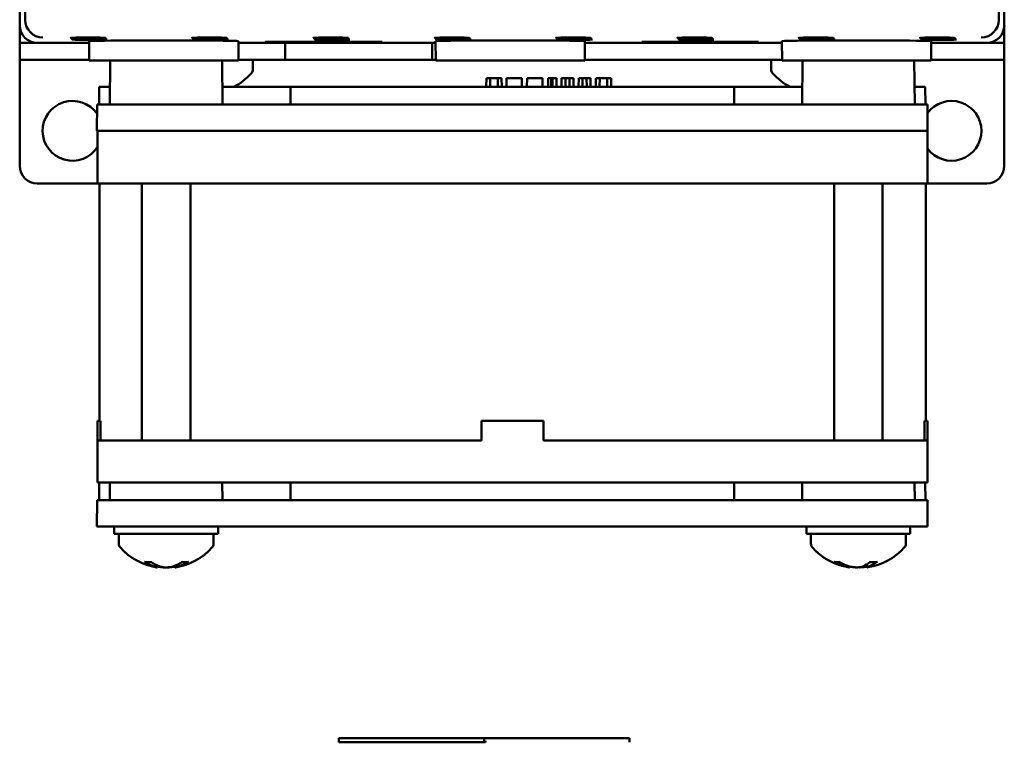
# Model space of a CAD drawing. Header units: inches. Extents: x 1 to 24, y 0.4 to 18.8.
# Tile 7 of 29: x 9.3 to 12.1, y 6.4 to 8.4. Entities that reach past the tile are written whole.
import ezdxf

# ---------------------------------------------------------------- set-up
doc = ezdxf.new("R2010")
doc.units = ezdxf.units.IN
doc.header["$LTSCALE"] = 0.8
doc.header["$MEASUREMENT"] = 0
doc.layers.add('Visible (ANSI)', color=7, linetype='Continuous', lineweight=50)

msp = doc.modelspace()

# ---------------------------------------------------------------- linework, layer by layer
at = {"layer": 'Visible (ANSI)'}
for p, q in [((9.3605, 8.4304), (9.3605, 11.7988)), ((12.1289, 11.7988), (12.1289, 8.4304)), ((9.3447, 9.2346), (9.3447, 8.4146)), ((12.1447, 8.4146), (12.1447, 9.2346)), ((9.3447, 8.4146), (9.3447, 8.3646)), ((9.3453, 8.3646), (9.3453, 8.4067)), ((12.144, 8.4067), (12.144, 8.3646)), ((12.1447, 8.3646), (12.1447, 8.4146)), ((9.3453, 8.3646), (9.3447, 8.3646)), ((9.3447, 8.3646), (9.3447, 8.3168)), ((9.3947, 8.3646), (9.3453, 8.3646)), ((9.3947, 8.3646), (9.5422, 8.3646)), ((9.5427, 8.3146), (9.5422, 8.3696)), ((9.9667, 8.3146), (9.9671, 8.3696)), ((9.9671, 8.3646), (10.5272, 8.3646)), ((10.0441, 8.3673), (10.3752, 8.3673)), ((10.0441, 8.3662), (10.0441, 8.3673)), ((10.0442, 8.3673), (10.0441, 8.3662)), ((10.3752, 8.3662), (10.0441, 8.3662)), ((10.0992, 8.3168), (10.0992, 8.3646)), ((10.3752, 8.3673), (10.3752, 8.3662)), ((10.3752, 8.3673), (10.3752, 8.3662)), ((10.5181, 8.3646), (10.5181, 8.3168)), ((10.5277, 8.3146), (10.5272, 8.3696)), ((10.9517, 8.3146), (10.9521, 8.3696)), ((10.9521, 8.3646), (11.5122, 8.3646)), ((11.1141, 8.3673), (11.4452, 8.3673)), ((11.1141, 8.3662), (11.1141, 8.3673)), ((11.1142, 8.3673), (11.1141, 8.3662)), ((11.4452, 8.3662), (11.1141, 8.3662)), ((11.4452, 8.3673), (11.4452, 8.3662)), ((11.4452, 8.3673), (11.4452, 8.3662)), ((11.5127, 8.3146), (11.5122, 8.3696)), ((11.9367, 8.3146), (11.9371, 8.3696)), ((11.9371, 8.3646), (12.0947, 8.3646)), ((12.144, 8.3646), (12.0947, 8.3646)), ((12.1447, 8.3646), (12.144, 8.3646)), ((12.1447, 8.3168), (12.1447, 8.3646)), ((9.3947, 8.3168), (9.3447, 8.3168)), ((9.3447, 8.0146), (9.3447, 8.3168)), ((9.3447, 8.3168), (9.3447, 8.3168)), ((9.3947, 8.3168), (9.5426, 8.3168)), ((9.9667, 8.3168), (10.0992, 8.3168)), ((10.0077, 8.2888), (10.0077, 8.3168)), ((10.5181, 8.3168), (10.0992, 8.3168)), ((10.5181, 8.3168), (10.5276, 8.3168)), ((10.9517, 8.3168), (11.5126, 8.3168)), ((11.4817, 8.2888), (11.4817, 8.3168)), ((11.9367, 8.3168), (12.0947, 8.3168)), ((12.1447, 8.3168), (12.0947, 8.3168)), ((12.1447, 8.3168), (12.1447, 8.0146)), ((12.1447, 8.3168), (12.1447, 8.3168)), ((9.5427, 8.3146), (9.9667, 8.3146)), ((9.6021, 8.3146), (9.601, 8.1896)), ((9.9202, 8.3146), (9.9213, 8.1896)), ((10.5277, 8.3146), (10.9517, 8.3146)), ((11.5127, 8.3146), (11.9367, 8.3146)), ((11.5706, 8.3146), (11.5695, 8.1896)), ((11.8887, 8.3146), (11.8898, 8.1896)), ((10.6715, 8.2396), (10.6717, 8.2646)), ((10.6828, 8.2646), (10.6717, 8.2646)), ((10.6827, 8.2396), (10.6828, 8.2646)), ((10.704, 8.2646), (10.6828, 8.2646)), ((10.7152, 8.2646), (10.704, 8.2646)), ((10.7041, 8.2396), (10.704, 8.2646)), ((10.7155, 8.2396), (10.7152, 8.2646)), ((10.7152, 8.2646), (10.7152, 8.2646)), ((10.7155, 8.2396), (10.7152, 8.2646)), ((10.7289, 8.2396), (10.7292, 8.2646)), ((10.7728, 8.2646), (10.7292, 8.2646)), ((10.773, 8.2396), (10.7728, 8.2646)), ((10.7872, 8.2396), (10.7876, 8.2646)), ((10.8311, 8.2646), (10.7876, 8.2646)), ((10.8313, 8.2396), (10.8311, 8.2646)), ((10.8472, 8.2396), (10.8474, 8.2646)), ((10.8565, 8.2646), (10.8474, 8.2646)), ((10.8563, 8.2396), (10.8565, 8.2646)), ((10.8597, 8.2646), (10.8565, 8.2646)), ((10.8708, 8.2646), (10.8597, 8.2646)), ((10.8598, 8.2396), (10.8597, 8.2646)), ((10.8711, 8.2396), (10.8708, 8.2646)), ((10.8855, 8.2396), (10.8857, 8.2646)), ((10.8968, 8.2646), (10.8857, 8.2646)), ((10.8967, 8.2396), (10.8968, 8.2646)), ((10.9083, 8.2646), (10.8968, 8.2646)), ((10.9193, 8.2646), (10.9083, 8.2646)), ((10.9084, 8.2396), (10.9083, 8.2646)), ((10.9195, 8.2396), (10.9193, 8.2646)), ((10.9341, 8.2396), (10.9344, 8.2646)), ((10.9454, 8.2646), (10.9344, 8.2646)), ((10.9453, 8.2396), (10.9454, 8.2646)), ((10.9569, 8.2646), (10.9454, 8.2646)), ((10.9679, 8.2646), (10.9569, 8.2646)), ((10.957, 8.2396), (10.9569, 8.2646)), ((10.9682, 8.2396), (10.9679, 8.2646)), ((10.9827, 8.2396), (10.9829, 8.2646)), ((10.994, 8.2646), (10.9829, 8.2646)), ((10.9939, 8.2396), (10.994, 8.2646)), ((11.0153, 8.2646), (10.994, 8.2646)), ((11.0264, 8.2646), (11.0153, 8.2646)), ((11.0154, 8.2396), (11.0153, 8.2646)), ((11.0268, 8.2396), (11.0264, 8.2646)), ((11.0264, 8.2646), (11.0264, 8.2646)), ((11.0268, 8.2396), (11.0264, 8.2646)), ((9.5704, 8.1896), (9.5708, 8.2396)), ((9.6014, 8.2396), (9.5708, 8.2396)), ((10.1145, 8.2396), (9.9209, 8.2396)), ((10.1143, 8.1896), (10.1145, 8.2396)), ((11.3763, 8.2396), (10.1145, 8.2396)), ((11.5699, 8.2396), (11.3763, 8.2396)), ((11.3765, 8.1896), (11.3763, 8.2396)), ((11.92, 8.2396), (11.8894, 8.2396)), ((11.9204, 8.1896), (11.92, 8.2396)), ((9.565, 8.1896), (9.5643, 8.1146)), ((9.565, 8.1896), (9.69, 8.1896)), ((9.69, 8.1896), (11.8009, 8.1896)), ((11.8009, 8.1896), (11.9259, 8.1896)), ((11.9265, 8.1146), (11.9259, 8.1896)), ((9.5662, 8.1146), (9.5643, 8.1146)), ((9.5662, 8.1146), (9.6662, 8.1146)), ((9.5662, 8.1146), (9.5662, 7.9646)), ((9.6679, 8.1146), (9.6662, 8.1146)), ((9.6893, 8.1146), (9.6679, 8.1146)), ((9.6893, 8.1146), (11.8015, 8.1146)), ((11.8229, 8.1146), (11.8015, 8.1146)), ((11.8262, 8.1146), (11.8229, 8.1146)), ((11.8262, 8.1146), (11.9262, 8.1146)), ((11.9265, 8.1146), (11.9262, 8.1146)), ((11.9262, 7.9646), (11.9262, 8.1146)), ((9.5662, 7.9646), (9.3947, 7.9646)), ((9.6662, 7.9646), (9.5662, 7.9646)), ((9.5712, 7.2906), (9.5712, 7.9646)), ((9.6662, 7.9646), (11.8262, 7.9646)), ((9.6922, 7.2346), (9.6922, 7.9646)), ((9.8302, 7.2346), (9.8302, 7.9646)), ((11.6607, 7.2346), (11.6607, 7.9646)), ((11.7987, 7.2346), (11.7987, 7.9646)), ((11.9262, 7.9646), (11.8262, 7.9646)), ((11.9212, 7.2906), (11.9212, 7.9646)), ((12.0947, 7.9646), (11.9262, 7.9646)), ((9.5745, 7.2906), (9.5662, 7.2906)), ((9.5662, 7.2346), (9.5662, 7.2906)), ((9.5745, 7.2906), (9.5745, 7.2346)), ((10.6582, 7.2346), (10.6582, 7.2906)), ((10.8342, 7.2906), (10.6582, 7.2906)), ((10.8342, 7.2346), (10.8342, 7.2906)), ((11.9262, 7.2906), (11.9179, 7.2906)), ((11.9179, 7.2346), (11.9179, 7.2906)), ((11.9262, 7.2346), (11.9262, 7.2906)), ((9.5662, 7.2346), (9.5662, 7.1146)), ((9.5662, 7.2346), (9.6662, 7.2346)), ((10.6582, 7.2346), (9.6662, 7.2346)), ((11.8262, 7.2346), (10.8342, 7.2346)), ((11.8262, 7.2346), (11.9262, 7.2346)), ((11.9262, 7.1146), (11.9262, 7.2346)), ((9.6662, 7.1146), (9.5662, 7.1146)), ((9.5704, 7.0646), (9.5708, 7.1146)), ((9.6014, 7.1146), (9.601, 7.0646)), ((11.8262, 7.1146), (9.6662, 7.1146)), ((9.9209, 7.1146), (9.9213, 7.0646)), ((10.1143, 7.0646), (10.1145, 7.1146)), ((11.3765, 7.0646), (11.3763, 7.1146)), ((11.5699, 7.1146), (11.5695, 7.0646)), ((11.9262, 7.1146), (11.8262, 7.1146)), ((11.8894, 7.1146), (11.8898, 7.0646)), ((11.9204, 7.0646), (11.92, 7.1146)), ((9.565, 7.0646), (9.5643, 6.9896)), ((9.565, 7.0646), (9.69, 7.0646)), ((9.69, 7.0646), (11.8009, 7.0646)), ((11.8009, 7.0646), (11.9259, 7.0646)), ((11.9265, 6.9896), (11.9259, 7.0646)), ((9.6893, 6.9896), (9.5643, 6.9896)), ((9.6137, 6.9896), (9.6137, 6.9686)), ((9.6893, 6.9896), (11.8015, 6.9896)), ((9.9087, 6.9896), (9.9087, 6.9686)), ((11.5822, 6.9896), (11.5822, 6.9686)), ((11.9265, 6.9896), (11.8015, 6.9896)), ((11.8772, 6.9896), (11.8772, 6.9686)), ((9.9087, 6.9686), (9.6137, 6.9686)), ((9.6262, 6.9406), (9.6262, 6.9686)), ((9.8962, 6.9406), (9.8962, 6.9686)), ((11.8772, 6.9686), (11.5822, 6.9686)), ((11.5947, 6.9406), (11.5947, 6.9686)), ((11.8647, 6.9406), (11.8647, 6.9686)), ((9.7016, 6.8888), (9.7184, 6.8888)), ((9.8067, 6.8888), (9.8226, 6.8888)), ((11.6625, 6.8888), (11.6755, 6.8888)), ((11.7625, 6.8888), (11.7818, 6.8888)), ((9.7348, 6.8736), (9.7353, 6.8791)), ((9.7356, 6.8737), (9.7358, 6.8764)), ((9.7867, 6.8737), (9.7864, 6.8781)), ((9.7875, 6.8736), (9.7871, 6.8784)), ((11.7041, 6.8737), (11.7044, 6.8763)), ((11.7043, 6.8738), (11.7045, 6.8762)), ((11.7552, 6.8737), (11.7544, 6.8827)), ((11.7551, 6.8738), (11.7548, 6.8763)), ((10.2523, 6.3881), (10.2523, 6.3803)), ((10.2523, 6.3881), (10.6696, 6.3881)), ((10.6657, 6.3881), (10.6657, 6.3803)), ((10.6657, 6.3881), (11.079, 6.3881)), ((11.079, 6.3803), (11.079, 6.3881)), ((10.2523, 6.3763), (10.2523, 6.3803)), ((10.2523, 6.3763), (10.6696, 6.3763)), ((10.6657, 6.3803), (10.6657, 6.3763)), ((10.6696, 6.3763), (10.6696, 6.3803)), ((11.079, 6.3803), (11.079, 6.3763))]:
    msp.add_line(p, q, dxfattribs=at)
for centre, radius, start, end in [((9.9927, 8.2888), 0.015, 318.3884, 0), ((11.4967, 8.2888), 0.015, 180, 221.6116), ((9.8727, 8.3953), 0.1755, 297.4791, 318.3884), ((11.6167, 8.3953), 0.1755, 221.6116, 242.5209), ((9.4947, 8.1146), 0.085, 34.4823, 327.2597), ((11.9947, 8.1146), 0.085, 216.3, 143.7956), ((9.3947, 8.0146), 0.05, 180, 270), ((12.0947, 8.0146), 0.05, 270, 0), ((9.6412, 6.9406), 0.015, 180, 221.6116), ((9.7612, 7.0471), 0.1755, 221.6116, 261.3682), ((9.7612, 7.0471), 0.1755, 278.6318, 318.3884), ((9.8812, 6.9406), 0.015, 318.3884, 0), ((11.6097, 6.9406), 0.015, 180, 221.6116), ((11.7297, 7.0471), 0.1755, 221.6116, 261.0937), ((11.7297, 7.0471), 0.1755, 278.9063, 318.3884), ((11.8497, 6.9406), 0.015, 318.3884, 0)]:
    msp.add_arc(centre, radius, start, end, dxfattribs=at)
for centre, major_axis, ratio, start_param, end_param in [((9.4105, 8.4304), (-0.0354, -0.0354), 0.999924, 5.497825, 5.506476), ((9.41, 8.43), (0.0192, -0.0463), 0.987735, 4.324034, 5.886104), ((12.0793, 8.43), (0.0192, 0.0463), 0.987735, 3.538674, 5.100744), ((12.0789, 8.4304), (0.0354, -0.0354), 0.999924, 0.77671, 0.78536), ((9.3947, 8.4146), (-0.0354, -0.0354), 0.999924, 5.497825, 7.068545), ((12.0947, 8.4146), (0.0354, -0.0354), 0.999924, 5.497825, 7.068545), ((9.7547, 8.3696), (0.2125, 0), 0.008727, 6.283109, 9.424854), ((10.7397, 8.3696), (0.2125, 0), 0.008727, 6.283109, 9.424854), ((11.7247, 8.3696), (0.2125, 0), 0.008727, 6.283109, 9.424854), ((9.7654, 7.0466), (-0.0225, -0.1739), 0.732631, 5.926149, 6.15491), ((9.7563, 7.0466), (0.0199, -0.1743), 0.641154, 5.758676, 5.987437), ((9.7658, 7.0466), (-0.0207, -0.1742), 0.675022, 0.302719, 0.53148), ((9.7571, 7.0466), (0.0236, -0.1738), 0.762447, 0.119314, 0.348075), ((11.7329, 7.0466), (-0.0291, -0.173), 0.850606, 5.973845, 6.202606), ((11.7257, 7.0466), (0.0243, -0.1737), 0.778015, 5.723277, 5.952038), ((11.735, 7.0466), (-0.0179, -0.1745), 0.51853, 0.275669, 0.50443), ((11.7247, 7.0466), (0.0195, -0.1743), 0.622171, 0.153004, 0.381765), ((9.7572, 7.0466), (0.0241, -0.1737), 0.774187, 5.943154, 5.953381), ((9.7565, 7.0466), (0.0207, -0.1742), 0.675022, 5.929666, 5.980466), ((9.7651, 7.0466), (-0.0241, -0.1737), 0.774187, 0.329804, 0.334862), ((11.7258, 7.0466), (0.0248, -0.1736), 0.786746, 5.948704, 5.948856), ((11.7336, 7.0466), (-0.0243, -0.1737), 0.778015, 0.331147, 0.334429)]:
    msp.add_ellipse(centre, major_axis=major_axis, ratio=ratio, start_param=start_param, end_param=end_param, dxfattribs=at)
for centre in [(9.5389, 8.3791), (9.5406, 8.3774), (9.5423, 8.3756), (9.5441, 8.3739), (9.8839, 8.3791), (9.8856, 8.3774), (9.8873, 8.3756), (9.8891, 8.3739), (10.2289, 8.3791), (10.2306, 8.3774), (10.2323, 8.3756), (10.2341, 8.3739), (10.5739, 8.3791), (10.5756, 8.3774), (10.5773, 8.3756), (10.5791, 8.3739), (10.9189, 8.3791), (10.9206, 8.3774), (10.9223, 8.3756), (10.9241, 8.3739), (11.2639, 8.3791), (11.2656, 8.3774), (11.2673, 8.3756), (11.2691, 8.3739), (11.6089, 8.3791), (11.6106, 8.3774), (11.6123, 8.3756), (11.6141, 8.3739), (11.9539, 8.3791), (11.9556, 8.3774), (11.9573, 8.3756), (11.9591, 8.3739)]:
    msp.add_ellipse(centre, major_axis=(0.0494, 0), ratio=0.008727, dxfattribs=at)
for points, knots in [([(9.7016, 6.8888), (9.7011, 6.8888), (9.7005, 6.889), (9.7, 6.8893), (9.6999, 6.8893), (9.6998, 6.8894)], [0.063402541, 0.063402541, 0.063402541, 0.063402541, 0.068700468, 0.068700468, 0.069550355, 0.069550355, 0.069550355, 0.069550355]), ([(9.8245, 6.8894), (9.8244, 6.8893), (9.8243, 6.8893), (9.8238, 6.889), (9.8232, 6.8888), (9.8226, 6.8888)], [0.015061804, 0.015061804, 0.015061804, 0.015061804, 0.015911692, 0.015911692, 0.021209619, 0.021209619, 0.021209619, 0.021209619]), ([(11.6625, 6.8888), (11.662, 6.8888), (11.6613, 6.889), (11.6606, 6.8893), (11.6605, 6.8893), (11.6605, 6.8894)], [0.063402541, 0.063402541, 0.063402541, 0.063402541, 0.068700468, 0.068700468, 0.069550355, 0.069550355, 0.069550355, 0.069550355]), ([(11.7833, 6.8894), (11.7832, 6.8893), (11.7831, 6.8893), (11.7827, 6.889), (11.7822, 6.8888), (11.7818, 6.8888)], [0.015061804, 0.015061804, 0.015061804, 0.015061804, 0.015911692, 0.015911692, 0.021209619, 0.021209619, 0.021209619, 0.021209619]), ([(9.7269, 6.8762), (9.7291, 6.8755), (9.7311, 6.8748), (9.7339, 6.874), (9.7347, 6.8737), (9.7349, 6.8736), (9.7348, 6.8736), (9.7348, 6.8736)], [0, 0, 0, 0, 0.02452006, 0.02452006, 0.04904011, 0.04904011, 0.0544906, 0.0544906, 0.0544906, 0.0544906]), ([(9.7348, 6.8736), (9.7349, 6.8736), (9.7349, 6.8736), (9.7353, 6.8736), (9.7356, 6.8736), (9.7356, 6.8737)], [0.04853934, 0.04853934, 0.04853934, 0.04853934, 0.04904011, 0.04904011, 0.06341371, 0.06341371, 0.06341371, 0.06341371]), ([(9.7586, 6.8736), (9.7585, 6.8736), (9.7584, 6.8736), (9.7552, 6.8736), (9.7517, 6.8737), (9.7451, 6.8744), (9.7418, 6.8749), (9.7382, 6.8757), (9.7373, 6.8759), (9.7365, 6.8762)], [0.04815478, 0.04815478, 0.04815478, 0.04815478, 0.04904011, 0.04904011, 0.07337878, 0.07337878, 0.09771745, 0.09771745, 0.10595871, 0.10595871, 0.10595871, 0.10595871]), ([(9.7412, 6.8762), (9.7434, 6.8755), (9.7462, 6.8748), (9.7524, 6.874), (9.7557, 6.8737), (9.7597, 6.8736), (9.7604, 6.8736), (9.7612, 6.8736)], [0, 0, 0, 0, 0.02448533, 0.02448533, 0.04897067, 0.04897067, 0.05448871, 0.05448871, 0.05448871, 0.05448871]), ([(9.7811, 6.8762), (9.7789, 6.8755), (9.7761, 6.8748), (9.7699, 6.874), (9.7665, 6.8737), (9.7601, 6.8736), (9.7567, 6.8737), (9.7504, 6.8744), (9.7474, 6.8749), (9.7443, 6.8757), (9.7435, 6.8759), (9.7428, 6.8762)], [0, 0, 0, 0, 0.0245201, 0.0245201, 0.0490401, 0.0490401, 0.0733788, 0.0733788, 0.0977174, 0.0977174, 0.1059587, 0.1059587, 0.1059587, 0.1059587]), ([(9.7637, 6.8736), (9.7638, 6.8736), (9.7639, 6.8736), (9.7671, 6.8736), (9.7706, 6.8737), (9.7772, 6.8744), (9.7805, 6.8749), (9.7841, 6.8757), (9.785, 6.8759), (9.7858, 6.8762)], [0.04815413, 0.04815413, 0.04815413, 0.04815413, 0.04897067, 0.04897067, 0.07334406, 0.07334406, 0.09771745, 0.09771745, 0.10595871, 0.10595871, 0.10595871, 0.10595871]), ([(9.7875, 6.8736), (9.7875, 6.8736), (9.7874, 6.8736), (9.7867, 6.8736), (9.7865, 6.8737), (9.7872, 6.8741), (9.7873, 6.8742), (9.7874, 6.8742)], [0.04853934, 0.04853934, 0.04853934, 0.04853934, 0.04904011, 0.04904011, 0.07337878, 0.07337878, 0.07791554, 0.07791554, 0.07791554, 0.07791554]), ([(9.7875, 6.8736), (9.7875, 6.8736), (9.788, 6.8737), (9.7902, 6.8744), (9.7919, 6.8749), (9.7947, 6.8757), (9.7955, 6.8759), (9.7963, 6.8762)], [0.05157873, 0.05157873, 0.05157873, 0.05157873, 0.07337878, 0.07337878, 0.09771745, 0.09771745, 0.10595871, 0.10595871, 0.10595871, 0.10595871]), ([(11.6921, 6.8762), (11.6948, 6.8755), (11.6973, 6.8748), (11.7012, 6.874), (11.7027, 6.8737), (11.7039, 6.8736), (11.7041, 6.8736), (11.7041, 6.8737)], [0, 0, 0, 0, 0.02452006, 0.02452006, 0.04904011, 0.04904011, 0.06378778, 0.06378778, 0.06378778, 0.06378778]), ([(11.7249, 6.8736), (11.7222, 6.8736), (11.7192, 6.8738), (11.713, 6.8744), (11.7098, 6.8749), (11.7061, 6.8757), (11.7052, 6.8759), (11.7044, 6.8762)], [0.05254378, 0.05254378, 0.05254378, 0.05254378, 0.07337878, 0.07337878, 0.09771745, 0.09771745, 0.10595871, 0.10595871, 0.10595871, 0.10595871]), ([(11.7425, 6.8762), (11.7408, 6.8755), (11.7384, 6.8748), (11.7329, 6.874), (11.7298, 6.8737), (11.7235, 6.8736), (11.7201, 6.8737), (11.7134, 6.8744), (11.7102, 6.8749), (11.7066, 6.8757), (11.7057, 6.8759), (11.7048, 6.8762)], [0, 0, 0, 0, 0.0245201, 0.0245201, 0.0490401, 0.0490401, 0.0733788, 0.0733788, 0.0977174, 0.0977174, 0.1059587, 0.1059587, 0.1059587, 0.1059587]), ([(11.7297, 6.8738), (11.7307, 6.8737), (11.7317, 6.8737), (11.7358, 6.8736), (11.7392, 6.8737), (11.7459, 6.8744), (11.7491, 6.8749), (11.7528, 6.8757), (11.7537, 6.8759), (11.7545, 6.8762)], [0.04114347, 0.04114347, 0.04114347, 0.04114347, 0.04897067, 0.04897067, 0.07334406, 0.07334406, 0.09771745, 0.09771745, 0.10595871, 0.10595871, 0.10595871, 0.10595871]), ([(11.7344, 6.8736), (11.7371, 6.8736), (11.7401, 6.8738), (11.7463, 6.8744), (11.7495, 6.8749), (11.7531, 6.8757), (11.754, 6.8759), (11.7549, 6.8762)], [0.05254233, 0.05254233, 0.05254233, 0.05254233, 0.07334406, 0.07334406, 0.09771745, 0.09771745, 0.10562145, 0.10562145, 0.10562145, 0.10562145]), ([(11.7568, 6.8738), (11.7565, 6.8737), (11.7561, 6.8737), (11.7552, 6.8736), (11.755, 6.8737), (11.756, 6.8744), (11.7572, 6.8749), (11.7593, 6.8757), (11.7599, 6.8759), (11.7606, 6.8762)], [0.04114573, 0.04114573, 0.04114573, 0.04114573, 0.04904011, 0.04904011, 0.07337878, 0.07337878, 0.09771745, 0.09771745, 0.10595871, 0.10595871, 0.10595871, 0.10595871])]:
    msp.add_open_spline(points, degree=3, knots=knots, dxfattribs=at)
for points in [[(11.7038, 6.8736), (11.7041, 6.8736), (11.7042, 6.8737), (11.7043, 6.8738)], [(11.7556, 6.8736), (11.7551, 6.8736), (11.7549, 6.8737), (11.7552, 6.8739)]]:
    msp.add_open_spline(points, degree=3, dxfattribs=at)

doc.saveas('drawing.dxf')
